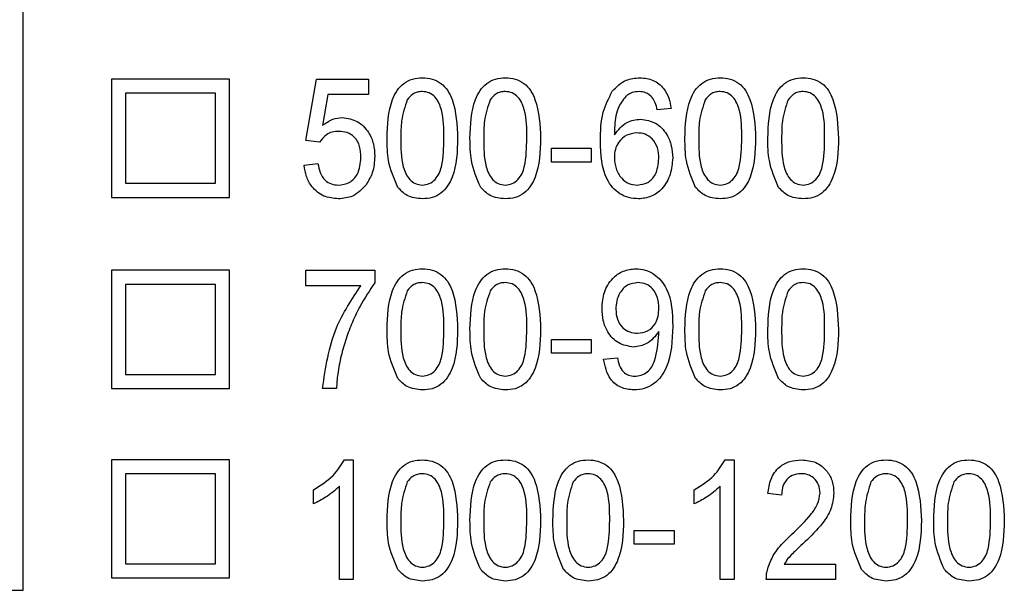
# Model space of a CAD drawing. Header units: millimetres. Extents: x 635 to 3836, y -1496 to 1629.
# Tile 25 of 46: x 1683 to 1697, y 357 to 365. Entities that reach past the tile are written whole.
import ezdxf

# ---------------------------------------------------------------- set-up
doc = ezdxf.new("R2010")
doc.units = ezdxf.units.MM

msp = doc.modelspace()

# ---------------------------------------------------------------- linework, layer by layer
at = {"color": 7, "linetype": 'Continuous', "lineweight": 25}
for p, q in [((1682.779, 356.778), (1682.779, 373.678)), ((1685.707, 364.041), (1684.029, 364.041)), ((1684.029, 364.041), (1684.029, 362.362)), ((1685.707, 362.362), (1685.707, 364.041)), ((1686.788, 363.169), (1686.94, 364.041)), ((1686.94, 364.041), (1687.681, 364.041)), ((1687.681, 364.041), (1687.681, 363.823)), ((1684.229, 363.841), (1684.229, 362.562)), ((1685.507, 363.841), (1684.229, 363.841)), ((1685.507, 362.562), (1685.507, 363.841)), ((1687.102, 363.823), (1687.025, 363.382)), ((1687.681, 363.823), (1687.102, 363.823)), ((1691.975, 363.626), (1691.779, 363.605)), ((1686.984, 363.147), (1686.788, 363.169)), ((1690.275, 362.864), (1690.275, 363.06)), ((1690.275, 363.06), (1690.842, 363.06)), ((1690.842, 363.06), (1690.842, 362.864)), ((1686.766, 362.82), (1686.962, 362.842)), ((1690.842, 362.864), (1690.275, 362.864)), ((1684.229, 362.562), (1685.507, 362.562)), ((1684.029, 362.362), (1685.707, 362.362)), ((1685.707, 361.325), (1684.029, 361.325)), ((1684.029, 361.325), (1684.029, 359.647)), ((1685.707, 359.647), (1685.707, 361.325)), ((1686.788, 361.107), (1686.788, 361.325)), ((1686.788, 361.325), (1687.769, 361.325)), ((1687.769, 361.325), (1687.769, 361.149)), ((1684.229, 361.125), (1684.229, 359.847)), ((1685.507, 361.125), (1684.229, 361.125)), ((1685.507, 359.847), (1685.507, 361.125)), ((1687.572, 361.107), (1686.788, 361.107)), ((1690.275, 360.344), (1690.842, 360.344)), ((1690.275, 360.148), (1690.275, 360.344)), ((1690.842, 360.344), (1690.842, 360.148)), ((1690.842, 360.148), (1690.275, 360.148)), ((1691.016, 360.061), (1691.212, 360.083)), ((1684.229, 359.847), (1685.507, 359.847)), ((1684.029, 359.647), (1685.707, 359.647)), ((1687.224, 359.647), (1687.028, 359.647)), ((1685.707, 358.632), (1684.029, 358.632)), ((1684.029, 358.632), (1684.029, 356.953)), ((1685.707, 356.953), (1685.707, 358.632)), ((1687.337, 358.632), (1687.463, 358.632)), ((1687.463, 358.632), (1687.463, 356.932)), ((1692.742, 358.632), (1692.869, 358.632)), ((1692.869, 358.632), (1692.869, 356.932)), ((1684.229, 358.432), (1684.229, 357.153)), ((1685.507, 358.432), (1684.229, 358.432)), ((1685.507, 357.153), (1685.507, 358.432)), ((1687.267, 356.932), (1687.267, 358.256)), ((1692.672, 356.932), (1692.672, 358.256)), ((1686.897, 358.006), (1686.897, 358.207)), ((1692.302, 358.006), (1692.302, 358.207)), ((1693.544, 358.13), (1693.348, 358.152)), ((1691.452, 357.629), (1692.019, 357.629)), ((1691.452, 357.433), (1691.452, 357.629)), ((1692.019, 357.629), (1692.019, 357.433)), ((1692.019, 357.433), (1691.452, 357.433)), ((1684.229, 357.153), (1685.507, 357.153)), ((1693.58, 357.149), (1694.307, 357.149)), ((1694.307, 357.149), (1694.307, 356.932)), ((1684.029, 356.953), (1685.707, 356.953)), ((1687.463, 356.932), (1687.267, 356.932)), ((1692.869, 356.932), (1692.672, 356.932)), ((1694.307, 356.932), (1693.326, 356.932)), ((1682.579, 356.778), (1682.779, 356.778))]:
    msp.add_line(p, q, dxfattribs=at)
for points, knots in [([(1687.943, 363.201), (1687.949, 363.391), (1687.956, 363.628), (1688.08, 363.882), (1688.175, 363.987), (1688.304, 364.053), (1688.397, 364.059), (1688.444, 364.062)], [0, 0, 0, 0, 0.499597, 0.624929, 0.749962, 0.874847, 1, 1, 1, 1]), ([(1688.444, 364.062), (1688.491, 364.059), (1688.585, 364.052), (1688.713, 363.988), (1688.81, 363.883), (1688.926, 363.625), (1688.937, 363.389), (1688.945, 363.201)], [0, 0, 0, 0, 0.125192, 0.250284, 0.3752, 0.500608, 1, 1, 1, 1]), ([(1689.12, 363.201), (1689.126, 363.391), (1689.133, 363.628), (1689.257, 363.882), (1689.352, 363.987), (1689.481, 364.053), (1689.574, 364.059), (1689.621, 364.062)], [0, 0, 0, 0, 0.499597, 0.624929, 0.749962, 0.874847, 1, 1, 1, 1]), ([(1689.621, 364.062), (1689.668, 364.059), (1689.762, 364.052), (1689.89, 363.988), (1689.987, 363.883), (1690.103, 363.625), (1690.114, 363.389), (1690.122, 363.201)], [0, 0, 0, 0, 0.125192, 0.250284, 0.3752, 0.500608, 1, 1, 1, 1]), ([(1691.14, 363.869), (1691.201, 363.932), (1691.31, 364.043), (1691.464, 364.057), (1691.532, 364.062)], [0, 0, 0, 0, 0.558641, 1, 1, 1, 1]), ([(1691.532, 364.062), (1691.597, 364.056), (1691.726, 364.043), (1691.871, 363.923), (1691.949, 363.776), (1691.966, 363.676), (1691.975, 363.626)], [0, 0, 0, 0, 0.279659, 0.558691, 0.779109, 1, 1, 1, 1]), ([(1692.171, 363.201), (1692.177, 363.391), (1692.184, 363.628), (1692.308, 363.882), (1692.403, 363.987), (1692.532, 364.053), (1692.626, 364.059), (1692.672, 364.062)], [0, 0, 0, 0, 0.499597, 0.624929, 0.749962, 0.874847, 1, 1, 1, 1]), ([(1692.672, 364.062), (1692.719, 364.059), (1692.813, 364.052), (1692.942, 363.988), (1693.038, 363.883), (1693.155, 363.625), (1693.165, 363.389), (1693.174, 363.201)], [0, 0, 0, 0, 0.125192, 0.250284, 0.3752, 0.500608, 1, 1, 1, 1]), ([(1693.348, 363.201), (1693.354, 363.391), (1693.361, 363.628), (1693.485, 363.882), (1693.58, 363.987), (1693.709, 364.053), (1693.802, 364.059), (1693.849, 364.062)], [0, 0, 0, 0, 0.499597, 0.624929, 0.749962, 0.874847, 1, 1, 1, 1]), ([(1693.849, 364.062), (1693.896, 364.059), (1693.99, 364.052), (1694.119, 363.988), (1694.215, 363.883), (1694.332, 363.625), (1694.342, 363.389), (1694.351, 363.201)], [0, 0, 0, 0, 0.125192, 0.250284, 0.3752, 0.500608, 1, 1, 1, 1]), ([(1688.442, 363.866), (1688.419, 363.864), (1688.372, 363.861), (1688.294, 363.825), (1688.254, 363.778), (1688.23, 363.75)], [0, 0, 0, 0, 0.280325, 0.560514, 1, 1, 1, 1]), ([(1688.749, 363.201), (1688.75, 363.338), (1688.75, 363.542), (1688.656, 363.769), (1688.545, 363.855), (1688.476, 363.862), (1688.442, 363.866)], [0, 0, 0, 0, 0.501752, 0.750132, 0.875134, 1, 1, 1, 1]), ([(1689.619, 363.866), (1689.596, 363.864), (1689.549, 363.861), (1689.471, 363.825), (1689.431, 363.778), (1689.407, 363.75)], [0, 0, 0, 0, 0.280325, 0.560514, 1, 1, 1, 1]), ([(1689.926, 363.201), (1689.927, 363.338), (1689.927, 363.542), (1689.833, 363.769), (1689.721, 363.855), (1689.653, 363.862), (1689.619, 363.866)], [0, 0, 0, 0, 0.501752, 0.750132, 0.875134, 1, 1, 1, 1]), ([(1690.972, 363.158), (1690.974, 363.299), (1690.977, 363.549), (1691.09, 363.772), (1691.14, 363.869)], [0, 0, 0, 0, 0.561252, 1, 1, 1, 1]), ([(1691.351, 363.816), (1691.306, 363.762), (1691.23, 363.675), (1691.188, 363.519), (1691.172, 363.385), (1691.17, 363.295), (1691.169, 363.25)], [0, 0, 0, 0, 0.3384754, 0.5587208, 0.7793225, 1, 1, 1, 1]), ([(1691.52, 363.866), (1691.486, 363.863), (1691.426, 363.858), (1691.374, 363.829), (1691.351, 363.816)], [0, 0, 0, 0, 0.559558, 1, 1, 1, 1]), ([(1691.708, 363.779), (1691.678, 363.807), (1691.624, 363.857), (1691.552, 363.863), (1691.52, 363.866)], [0, 0, 0, 0, 0.5592042, 1, 1, 1, 1]), ([(1692.67, 363.866), (1692.647, 363.864), (1692.6, 363.861), (1692.522, 363.825), (1692.483, 363.778), (1692.459, 363.75)], [0, 0, 0, 0, 0.2803247, 0.5605137, 1, 1, 1, 1]), ([(1692.978, 363.201), (1692.978, 363.338), (1692.978, 363.542), (1692.884, 363.769), (1692.773, 363.855), (1692.704, 363.862), (1692.67, 363.866)], [0, 0, 0, 0, 0.501752, 0.750132, 0.875134, 1, 1, 1, 1]), ([(1693.847, 363.866), (1693.824, 363.864), (1693.777, 363.861), (1693.699, 363.825), (1693.659, 363.778), (1693.635, 363.75)], [0, 0, 0, 0, 0.280325, 0.560514, 1, 1, 1, 1]), ([(1694.154, 363.201), (1694.155, 363.338), (1694.155, 363.542), (1694.061, 363.769), (1693.95, 363.855), (1693.881, 363.862), (1693.847, 363.866)], [0, 0, 0, 0, 0.501752, 0.750132, 0.875134, 1, 1, 1, 1]), ([(1688.23, 363.75), (1688.197, 363.65), (1688.138, 363.472), (1688.139, 363.284), (1688.139, 363.201)], [0, 0, 0, 0, 0.558286, 1, 1, 1, 1]), ([(1689.407, 363.75), (1689.374, 363.65), (1689.315, 363.472), (1689.316, 363.284), (1689.316, 363.201)], [0, 0, 0, 0, 0.5582859, 1, 1, 1, 1]), ([(1691.779, 363.605), (1691.771, 363.64), (1691.757, 363.702), (1691.723, 363.755), (1691.708, 363.779)], [0, 0, 0, 0, 0.56057, 1, 1, 1, 1]), ([(1692.459, 363.75), (1692.426, 363.65), (1692.367, 363.472), (1692.367, 363.284), (1692.367, 363.201)], [0, 0, 0, 0, 0.558286, 1, 1, 1, 1]), ([(1693.635, 363.75), (1693.603, 363.65), (1693.544, 363.472), (1693.544, 363.284), (1693.544, 363.201)], [0, 0, 0, 0, 0.558286, 1, 1, 1, 1]), ([(1687.025, 363.382), (1687.072, 363.417), (1687.156, 363.48), (1687.26, 363.491), (1687.306, 363.496)], [0, 0, 0, 0, 0.560043, 1, 1, 1, 1]), ([(1687.306, 363.496), (1687.381, 363.484), (1687.532, 363.462), (1687.681, 363.3), (1687.759, 363.123), (1687.765, 363.004), (1687.769, 362.945)], [0, 0, 0, 0, 0.278605, 0.55829, 0.778943, 1, 1, 1, 1]), ([(1691.169, 363.25), (1691.223, 363.319), (1691.32, 363.444), (1691.474, 363.465), (1691.542, 363.474)], [0, 0, 0, 0, 0.559174, 1, 1, 1, 1]), ([(1691.542, 363.474), (1691.617, 363.462), (1691.766, 363.438), (1691.912, 363.276), (1691.987, 363.098), (1691.993, 362.981), (1691.997, 362.922)], [0, 0, 0, 0, 0.278442, 0.558213, 0.778889, 1, 1, 1, 1]), ([(1687.255, 363.299), (1687.224, 363.298), (1687.163, 363.295), (1687.061, 363.248), (1687.013, 363.185), (1686.984, 363.147)], [0, 0, 0, 0, 0.280868, 0.560975, 1, 1, 1, 1]), ([(1687.572, 362.932), (1687.569, 362.984), (1687.564, 363.087), (1687.494, 363.22), (1687.377, 363.292), (1687.295, 363.297), (1687.255, 363.299)], [0, 0, 0, 0, 0.28087, 0.5601, 0.779461, 1, 1, 1, 1]), ([(1691.488, 363.278), (1691.439, 363.271), (1691.339, 363.258), (1691.233, 363.16), (1691.176, 363.044), (1691.171, 362.966), (1691.169, 362.927)], [0, 0, 0, 0, 0.279232, 0.558762, 0.779149, 1, 1, 1, 1]), ([(1691.801, 362.915), (1691.798, 362.966), (1691.792, 363.067), (1691.72, 363.194), (1691.608, 363.269), (1691.528, 363.275), (1691.488, 363.278)], [0, 0, 0, 0, 0.280763, 0.560057, 0.779649, 1, 1, 1, 1]), ([(1688.095, 362.504), (1688.042, 362.629), (1687.946, 362.852), (1687.944, 363.094), (1687.943, 363.201)], [0, 0, 0, 0, 0.558189, 1, 1, 1, 1]), ([(1688.139, 363.201), (1688.138, 363.065), (1688.137, 362.861), (1688.232, 362.636), (1688.342, 362.549), (1688.41, 362.541), (1688.444, 362.537)], [0, 0, 0, 0, 0.5019208, 0.750135, 0.8751706, 1, 1, 1, 1]), ([(1688.945, 363.201), (1688.94, 363.011), (1688.933, 362.774), (1688.808, 362.52), (1688.713, 362.415), (1688.585, 362.35), (1688.491, 362.344), (1688.444, 362.341)], [0, 0, 0, 0, 0.499578, 0.624893, 0.749937, 0.874832, 1, 1, 1, 1]), ([(1688.444, 362.537), (1688.478, 362.541), (1688.546, 362.549), (1688.628, 362.615), (1688.687, 362.699), (1688.745, 362.895), (1688.747, 363.065), (1688.749, 363.201)], [0, 0, 0, 0, 0.124452, 0.249173, 0.374134, 0.499395, 1, 1, 1, 1]), ([(1689.272, 362.504), (1689.219, 362.629), (1689.123, 362.852), (1689.121, 363.094), (1689.12, 363.201)], [0, 0, 0, 0, 0.558189, 1, 1, 1, 1]), ([(1689.316, 363.201), (1689.315, 363.065), (1689.314, 362.861), (1689.409, 362.636), (1689.519, 362.549), (1689.587, 362.541), (1689.621, 362.537)], [0, 0, 0, 0, 0.501921, 0.750135, 0.875171, 1, 1, 1, 1]), ([(1689.621, 362.537), (1689.655, 362.541), (1689.723, 362.549), (1689.805, 362.615), (1689.864, 362.699), (1689.922, 362.895), (1689.924, 363.065), (1689.926, 363.201)], [0, 0, 0, 0, 0.124452, 0.249173, 0.374134, 0.499395, 1, 1, 1, 1]), ([(1690.122, 363.201), (1690.117, 363.011), (1690.11, 362.774), (1689.985, 362.52), (1689.89, 362.415), (1689.762, 362.35), (1689.668, 362.344), (1689.621, 362.341)], [0, 0, 0, 0, 0.499578, 0.624893, 0.749937, 0.874832, 1, 1, 1, 1]), ([(1691.511, 362.341), (1691.465, 362.344), (1691.373, 362.35), (1691.245, 362.409), (1691.14, 362.5), (1690.986, 362.733), (1690.978, 362.969), (1690.972, 363.158)], [0, 0, 0, 0, 0.125371, 0.250638, 0.375997, 0.501353, 1, 1, 1, 1]), ([(1692.323, 362.504), (1692.27, 362.629), (1692.174, 362.852), (1692.172, 363.094), (1692.171, 363.201)], [0, 0, 0, 0, 0.558189, 1, 1, 1, 1]), ([(1692.367, 363.201), (1692.367, 363.065), (1692.366, 362.861), (1692.46, 362.636), (1692.57, 362.549), (1692.638, 362.541), (1692.672, 362.537)], [0, 0, 0, 0, 0.5019208, 0.750135, 0.8751706, 1, 1, 1, 1]), ([(1693.174, 363.201), (1693.168, 363.011), (1693.161, 362.774), (1693.037, 362.52), (1692.941, 362.415), (1692.813, 362.35), (1692.719, 362.344), (1692.672, 362.341)], [0, 0, 0, 0, 0.499578, 0.624893, 0.749937, 0.874832, 1, 1, 1, 1]), ([(1692.672, 362.537), (1692.706, 362.541), (1692.774, 362.549), (1692.856, 362.615), (1692.915, 362.699), (1692.973, 362.895), (1692.976, 363.065), (1692.978, 363.201)], [0, 0, 0, 0, 0.124452, 0.2491726, 0.3741337, 0.4993947, 1, 1, 1, 1]), ([(1693.5, 362.504), (1693.447, 362.629), (1693.351, 362.852), (1693.349, 363.094), (1693.348, 363.201)], [0, 0, 0, 0, 0.558189, 1, 1, 1, 1]), ([(1693.544, 363.201), (1693.544, 363.065), (1693.543, 362.861), (1693.637, 362.636), (1693.747, 362.549), (1693.815, 362.541), (1693.849, 362.537)], [0, 0, 0, 0, 0.501921, 0.750135, 0.875171, 1, 1, 1, 1]), ([(1693.849, 362.537), (1693.883, 362.541), (1693.951, 362.549), (1694.033, 362.615), (1694.092, 362.699), (1694.15, 362.895), (1694.153, 363.065), (1694.154, 363.201)], [0, 0, 0, 0, 0.124452, 0.249173, 0.374134, 0.499395, 1, 1, 1, 1]), ([(1694.351, 363.201), (1694.345, 363.011), (1694.338, 362.774), (1694.213, 362.52), (1694.118, 362.415), (1693.99, 362.35), (1693.896, 362.344), (1693.849, 362.341)], [0, 0, 0, 0, 0.499578, 0.624893, 0.749937, 0.874832, 1, 1, 1, 1]), ([(1686.962, 362.842), (1686.97, 362.799), (1686.987, 362.713), (1687.051, 362.606), (1687.15, 362.544), (1687.219, 362.539), (1687.253, 362.537)], [0, 0, 0, 0, 0.280805, 0.56025, 0.779793, 1, 1, 1, 1]), ([(1687.253, 362.537), (1687.307, 362.543), (1687.415, 362.556), (1687.552, 362.709), (1687.565, 362.848), (1687.572, 362.932)], [0, 0, 0, 0, 0.280091, 0.559898, 1, 1, 1, 1]), ([(1687.769, 362.945), (1687.763, 362.866), (1687.754, 362.723), (1687.681, 362.601), (1687.649, 362.547)], [0, 0, 0, 0, 0.559839, 1, 1, 1, 1]), ([(1691.169, 362.927), (1691.174, 362.874), (1691.184, 362.768), (1691.258, 362.635), (1691.37, 362.549), (1691.454, 362.541), (1691.496, 362.537)], [0, 0, 0, 0, 0.280406, 0.560428, 0.780068, 1, 1, 1, 1]), ([(1691.496, 362.537), (1691.547, 362.544), (1691.65, 362.558), (1691.781, 362.702), (1691.793, 362.835), (1691.801, 362.915)], [0, 0, 0, 0, 0.2798, 0.559988, 1, 1, 1, 1]), ([(1691.997, 362.922), (1691.99, 362.843), (1691.976, 362.685), (1691.866, 362.488), (1691.698, 362.361), (1691.573, 362.347), (1691.511, 362.341)], [0, 0, 0, 0, 0.2805902, 0.56041, 0.7801806, 1, 1, 1, 1]), ([(1687.252, 362.341), (1687.181, 362.347), (1687.038, 362.361), (1686.879, 362.493), (1686.79, 362.654), (1686.774, 362.765), (1686.766, 362.82)], [0, 0, 0, 0, 0.279687, 0.558798, 0.779225, 1, 1, 1, 1]), ([(1687.649, 362.547), (1687.589, 362.48), (1687.48, 362.362), (1687.322, 362.347), (1687.252, 362.341)], [0, 0, 0, 0, 0.558769, 1, 1, 1, 1]), ([(1688.444, 362.341), (1688.368, 362.348), (1688.231, 362.362), (1688.137, 362.461), (1688.095, 362.504)], [0, 0, 0, 0, 0.55933, 1, 1, 1, 1]), ([(1689.621, 362.341), (1689.545, 362.348), (1689.408, 362.362), (1689.314, 362.461), (1689.272, 362.504)], [0, 0, 0, 0, 0.55933, 1, 1, 1, 1]), ([(1692.672, 362.341), (1692.596, 362.348), (1692.459, 362.362), (1692.365, 362.461), (1692.323, 362.504)], [0, 0, 0, 0, 0.5593298, 1, 1, 1, 1]), ([(1693.849, 362.341), (1693.773, 362.348), (1693.636, 362.362), (1693.542, 362.461), (1693.5, 362.504)], [0, 0, 0, 0, 0.55933, 1, 1, 1, 1]), ([(1687.943, 360.485), (1687.949, 360.675), (1687.956, 360.913), (1688.08, 361.166), (1688.175, 361.272), (1688.304, 361.337), (1688.397, 361.344), (1688.444, 361.347)], [0, 0, 0, 0, 0.4995969, 0.6249289, 0.749962, 0.8748468, 1, 1, 1, 1]), ([(1688.444, 361.347), (1688.491, 361.343), (1688.585, 361.336), (1688.713, 361.272), (1688.81, 361.168), (1688.926, 360.91), (1688.937, 360.674), (1688.945, 360.485)], [0, 0, 0, 0, 0.1251921, 0.2502837, 0.3751997, 0.500608, 1, 1, 1, 1]), ([(1689.12, 360.485), (1689.126, 360.675), (1689.133, 360.913), (1689.257, 361.166), (1689.352, 361.272), (1689.481, 361.337), (1689.574, 361.344), (1689.621, 361.347)], [0, 0, 0, 0, 0.499597, 0.624929, 0.749962, 0.874847, 1, 1, 1, 1]), ([(1689.621, 361.347), (1689.668, 361.343), (1689.762, 361.336), (1689.89, 361.272), (1689.987, 361.168), (1690.103, 360.91), (1690.114, 360.674), (1690.122, 360.485)], [0, 0, 0, 0, 0.125192, 0.250284, 0.3752, 0.500608, 1, 1, 1, 1]), ([(1690.994, 360.783), (1690.999, 360.861), (1691.01, 361.016), (1691.125, 361.206), (1691.29, 361.328), (1691.413, 361.341), (1691.474, 361.347)], [0, 0, 0, 0, 0.280599, 0.560117, 0.78003, 1, 1, 1, 1]), ([(1691.474, 361.347), (1691.519, 361.343), (1691.61, 361.336), (1691.775, 361.254), (1691.987, 360.998), (1691.993, 360.718), (1691.997, 360.531)], [0, 0, 0, 0, 0.125588, 0.251171, 0.500322, 1, 1, 1, 1]), ([(1692.171, 360.485), (1692.177, 360.675), (1692.184, 360.913), (1692.308, 361.166), (1692.403, 361.272), (1692.532, 361.337), (1692.626, 361.344), (1692.672, 361.347)], [0, 0, 0, 0, 0.499597, 0.624929, 0.749962, 0.874847, 1, 1, 1, 1]), ([(1692.672, 361.347), (1692.719, 361.343), (1692.813, 361.336), (1692.942, 361.272), (1693.038, 361.168), (1693.155, 360.91), (1693.165, 360.674), (1693.174, 360.485)], [0, 0, 0, 0, 0.125192, 0.250284, 0.3752, 0.500608, 1, 1, 1, 1]), ([(1693.348, 360.485), (1693.354, 360.675), (1693.361, 360.913), (1693.485, 361.166), (1693.58, 361.272), (1693.709, 361.337), (1693.802, 361.344), (1693.849, 361.347)], [0, 0, 0, 0, 0.499597, 0.624929, 0.749962, 0.874847, 1, 1, 1, 1]), ([(1693.849, 361.347), (1693.896, 361.343), (1693.99, 361.336), (1694.119, 361.272), (1694.215, 361.168), (1694.332, 360.91), (1694.342, 360.674), (1694.351, 360.485)], [0, 0, 0, 0, 0.125192, 0.250284, 0.3752, 0.500608, 1, 1, 1, 1]), ([(1687.769, 361.149), (1687.696, 361.04), (1687.575, 360.862), (1687.449, 360.59), (1687.357, 360.354), (1687.313, 360.191), (1687.291, 360.109)], [0, 0, 0, 0, 0.33974, 0.559828, 0.779921, 1, 1, 1, 1]), ([(1688.442, 361.151), (1688.419, 361.149), (1688.372, 361.146), (1688.294, 361.109), (1688.254, 361.063), (1688.23, 361.034)], [0, 0, 0, 0, 0.280325, 0.560514, 1, 1, 1, 1]), ([(1688.749, 360.486), (1688.75, 360.623), (1688.75, 360.827), (1688.656, 361.053), (1688.545, 361.14), (1688.476, 361.147), (1688.442, 361.151)], [0, 0, 0, 0, 0.501752, 0.750132, 0.875134, 1, 1, 1, 1]), ([(1689.619, 361.151), (1689.596, 361.149), (1689.549, 361.146), (1689.471, 361.109), (1689.431, 361.063), (1689.407, 361.034)], [0, 0, 0, 0, 0.280325, 0.560514, 1, 1, 1, 1]), ([(1689.926, 360.486), (1689.927, 360.623), (1689.927, 360.827), (1689.833, 361.053), (1689.721, 361.14), (1689.653, 361.147), (1689.619, 361.151)], [0, 0, 0, 0, 0.501752, 0.750132, 0.875134, 1, 1, 1, 1]), ([(1691.504, 361.151), (1691.452, 361.143), (1691.349, 361.129), (1691.247, 361.016), (1691.197, 360.893), (1691.192, 360.812), (1691.19, 360.771)], [0, 0, 0, 0, 0.278754, 0.558153, 0.778897, 1, 1, 1, 1]), ([(1691.801, 360.787), (1691.798, 360.837), (1691.792, 360.935), (1691.725, 361.06), (1691.621, 361.14), (1691.543, 361.147), (1691.504, 361.151)], [0, 0, 0, 0, 0.280844, 0.560408, 0.780075, 1, 1, 1, 1]), ([(1692.67, 361.151), (1692.647, 361.149), (1692.6, 361.146), (1692.522, 361.109), (1692.483, 361.063), (1692.459, 361.034)], [0, 0, 0, 0, 0.280325, 0.560514, 1, 1, 1, 1]), ([(1692.978, 360.486), (1692.978, 360.623), (1692.978, 360.827), (1692.884, 361.053), (1692.773, 361.14), (1692.704, 361.147), (1692.67, 361.151)], [0, 0, 0, 0, 0.501752, 0.750132, 0.875134, 1, 1, 1, 1]), ([(1693.847, 361.151), (1693.824, 361.149), (1693.777, 361.146), (1693.699, 361.109), (1693.659, 361.063), (1693.635, 361.034)], [0, 0, 0, 0, 0.280325, 0.560514, 1, 1, 1, 1]), ([(1694.154, 360.486), (1694.155, 360.623), (1694.155, 360.827), (1694.061, 361.053), (1693.95, 361.14), (1693.881, 361.147), (1693.847, 361.151)], [0, 0, 0, 0, 0.501752, 0.750132, 0.875134, 1, 1, 1, 1]), ([(1687.028, 359.647), (1687.07, 359.942), (1687.147, 360.47), (1687.442, 360.912), (1687.572, 361.107)], [0, 0, 0, 0, 0.559549, 1, 1, 1, 1]), ([(1688.23, 361.034), (1688.197, 360.935), (1688.138, 360.756), (1688.139, 360.569), (1688.139, 360.486)], [0, 0, 0, 0, 0.558286, 1, 1, 1, 1]), ([(1689.407, 361.034), (1689.374, 360.935), (1689.315, 360.756), (1689.316, 360.569), (1689.316, 360.486)], [0, 0, 0, 0, 0.558286, 1, 1, 1, 1]), ([(1692.459, 361.034), (1692.426, 360.935), (1692.367, 360.756), (1692.367, 360.569), (1692.367, 360.486)], [0, 0, 0, 0, 0.558286, 1, 1, 1, 1]), ([(1693.635, 361.034), (1693.603, 360.935), (1693.544, 360.756), (1693.544, 360.569), (1693.544, 360.486)], [0, 0, 0, 0, 0.558286, 1, 1, 1, 1]), ([(1691.441, 360.235), (1691.367, 360.247), (1691.219, 360.271), (1691.075, 360.432), (1691.003, 360.608), (1690.997, 360.725), (1690.994, 360.783)], [0, 0, 0, 0, 0.278481, 0.558064, 0.778798, 1, 1, 1, 1]), ([(1691.19, 360.771), (1691.194, 360.723), (1691.201, 360.626), (1691.277, 360.508), (1691.385, 360.44), (1691.461, 360.434), (1691.499, 360.432)], [0, 0, 0, 0, 0.280389, 0.559812, 0.779637, 1, 1, 1, 1]), ([(1691.499, 360.432), (1691.549, 360.438), (1691.647, 360.45), (1691.749, 360.553), (1691.795, 360.672), (1691.799, 360.749), (1691.801, 360.787)], [0, 0, 0, 0, 0.279095, 0.55826, 0.77881, 1, 1, 1, 1]), ([(1688.095, 359.789), (1688.042, 359.913), (1687.946, 360.136), (1687.944, 360.378), (1687.943, 360.485)], [0, 0, 0, 0, 0.558189, 1, 1, 1, 1]), ([(1688.139, 360.486), (1688.138, 360.35), (1688.137, 360.146), (1688.232, 359.92), (1688.342, 359.834), (1688.41, 359.825), (1688.444, 359.821)], [0, 0, 0, 0, 0.5019208, 0.750135, 0.8751706, 1, 1, 1, 1]), ([(1688.444, 359.821), (1688.478, 359.825), (1688.546, 359.834), (1688.628, 359.9), (1688.687, 359.983), (1688.745, 360.18), (1688.747, 360.35), (1688.749, 360.486)], [0, 0, 0, 0, 0.124452, 0.249173, 0.374134, 0.499395, 1, 1, 1, 1]), ([(1688.945, 360.485), (1688.94, 360.296), (1688.933, 360.058), (1688.808, 359.805), (1688.713, 359.699), (1688.585, 359.634), (1688.491, 359.628), (1688.444, 359.625)], [0, 0, 0, 0, 0.499578, 0.624893, 0.749937, 0.874832, 1, 1, 1, 1]), ([(1689.272, 359.789), (1689.219, 359.913), (1689.123, 360.136), (1689.121, 360.378), (1689.12, 360.485)], [0, 0, 0, 0, 0.558189, 1, 1, 1, 1]), ([(1689.316, 360.486), (1689.315, 360.35), (1689.314, 360.146), (1689.409, 359.92), (1689.519, 359.834), (1689.587, 359.825), (1689.621, 359.821)], [0, 0, 0, 0, 0.501921, 0.750135, 0.875171, 1, 1, 1, 1]), ([(1689.621, 359.821), (1689.655, 359.825), (1689.723, 359.834), (1689.805, 359.9), (1689.864, 359.983), (1689.922, 360.18), (1689.924, 360.35), (1689.926, 360.486)], [0, 0, 0, 0, 0.124452, 0.249173, 0.374134, 0.499395, 1, 1, 1, 1]), ([(1690.122, 360.485), (1690.117, 360.296), (1690.11, 360.058), (1689.985, 359.805), (1689.89, 359.699), (1689.762, 359.634), (1689.668, 359.628), (1689.621, 359.625)], [0, 0, 0, 0, 0.4995776, 0.6248931, 0.7499368, 0.8748321, 1, 1, 1, 1]), ([(1691.801, 360.457), (1691.749, 360.389), (1691.656, 360.268), (1691.507, 360.245), (1691.441, 360.235)], [0, 0, 0, 0, 0.559627, 1, 1, 1, 1]), ([(1691.997, 360.531), (1691.991, 360.329), (1691.983, 360.076), (1691.837, 359.813), (1691.732, 359.707), (1691.596, 359.637), (1691.497, 359.629), (1691.447, 359.625)], [0, 0, 0, 0, 0.499163, 0.624524, 0.749736, 0.874824, 1, 1, 1, 1]), ([(1691.802, 360.416), (1691.801, 360.424), (1691.801, 360.437), (1691.801, 360.451), (1691.801, 360.457)], [0, 0, 0, 0, 0.559998, 1, 1, 1, 1]), ([(1692.323, 359.789), (1692.27, 359.913), (1692.174, 360.136), (1692.172, 360.378), (1692.171, 360.485)], [0, 0, 0, 0, 0.558189, 1, 1, 1, 1]), ([(1692.367, 360.486), (1692.367, 360.35), (1692.366, 360.146), (1692.46, 359.92), (1692.57, 359.834), (1692.638, 359.825), (1692.672, 359.821)], [0, 0, 0, 0, 0.501921, 0.750135, 0.875171, 1, 1, 1, 1]), ([(1692.672, 359.821), (1692.706, 359.825), (1692.774, 359.834), (1692.856, 359.9), (1692.915, 359.983), (1692.973, 360.18), (1692.976, 360.35), (1692.978, 360.486)], [0, 0, 0, 0, 0.124452, 0.2491726, 0.3741337, 0.4993947, 1, 1, 1, 1]), ([(1693.174, 360.485), (1693.168, 360.296), (1693.161, 360.058), (1693.037, 359.805), (1692.941, 359.699), (1692.813, 359.634), (1692.719, 359.628), (1692.672, 359.625)], [0, 0, 0, 0, 0.499578, 0.624893, 0.749937, 0.874832, 1, 1, 1, 1]), ([(1693.5, 359.789), (1693.447, 359.913), (1693.351, 360.136), (1693.349, 360.378), (1693.348, 360.485)], [0, 0, 0, 0, 0.558189, 1, 1, 1, 1]), ([(1693.544, 360.486), (1693.544, 360.35), (1693.543, 360.146), (1693.637, 359.92), (1693.747, 359.834), (1693.815, 359.825), (1693.849, 359.821)], [0, 0, 0, 0, 0.501921, 0.750135, 0.875171, 1, 1, 1, 1]), ([(1693.849, 359.821), (1693.883, 359.825), (1693.951, 359.834), (1694.033, 359.9), (1694.092, 359.983), (1694.15, 360.18), (1694.153, 360.35), (1694.154, 360.486)], [0, 0, 0, 0, 0.124452, 0.249173, 0.374134, 0.499395, 1, 1, 1, 1]), ([(1694.351, 360.485), (1694.345, 360.296), (1694.338, 360.058), (1694.213, 359.805), (1694.118, 359.699), (1693.99, 359.634), (1693.896, 359.628), (1693.849, 359.625)], [0, 0, 0, 0, 0.499578, 0.624893, 0.749937, 0.874832, 1, 1, 1, 1]), ([(1691.457, 359.821), (1691.489, 359.824), (1691.553, 359.83), (1691.639, 359.878), (1691.704, 359.949), (1691.777, 360.129), (1691.791, 360.288), (1691.802, 360.416)], [0, 0, 0, 0, 0.1250644, 0.2500491, 0.3749991, 0.50032, 1, 1, 1, 1]), ([(1687.291, 360.109), (1687.273, 360.024), (1687.24, 359.871), (1687.229, 359.715), (1687.224, 359.647)], [0, 0, 0, 0, 0.55995, 1, 1, 1, 1]), ([(1691.447, 359.625), (1691.383, 359.632), (1691.256, 359.644), (1691.072, 359.799), (1691.037, 359.962), (1691.016, 360.061)], [0, 0, 0, 0, 0.280649, 0.56073, 1, 1, 1, 1]), ([(1691.212, 360.083), (1691.219, 360.047), (1691.234, 359.974), (1691.286, 359.882), (1691.37, 359.829), (1691.428, 359.824), (1691.457, 359.821)], [0, 0, 0, 0, 0.28085, 0.560171, 0.779882, 1, 1, 1, 1]), ([(1688.444, 359.625), (1688.368, 359.633), (1688.231, 359.647), (1688.137, 359.745), (1688.095, 359.789)], [0, 0, 0, 0, 0.55933, 1, 1, 1, 1]), ([(1689.621, 359.625), (1689.545, 359.633), (1689.408, 359.647), (1689.314, 359.745), (1689.272, 359.789)], [0, 0, 0, 0, 0.55933, 1, 1, 1, 1]), ([(1692.672, 359.625), (1692.596, 359.633), (1692.459, 359.647), (1692.365, 359.745), (1692.323, 359.789)], [0, 0, 0, 0, 0.55933, 1, 1, 1, 1]), ([(1693.849, 359.625), (1693.773, 359.633), (1693.636, 359.647), (1693.542, 359.745), (1693.5, 359.789)], [0, 0, 0, 0, 0.55933, 1, 1, 1, 1]), ([(1686.897, 358.207), (1686.997, 358.268), (1687.177, 358.377), (1687.288, 358.554), (1687.337, 358.632)], [0, 0, 0, 0, 0.560332, 1, 1, 1, 1]), ([(1687.943, 357.77), (1687.949, 357.96), (1687.956, 358.197), (1688.08, 358.451), (1688.175, 358.557), (1688.304, 358.622), (1688.397, 358.628), (1688.444, 358.632)], [0, 0, 0, 0, 0.499597, 0.624929, 0.749962, 0.874847, 1, 1, 1, 1]), ([(1688.444, 358.632), (1688.491, 358.628), (1688.585, 358.621), (1688.713, 358.557), (1688.81, 358.452), (1688.926, 358.195), (1688.937, 357.959), (1688.945, 357.77)], [0, 0, 0, 0, 0.125192, 0.250284, 0.3752, 0.500608, 1, 1, 1, 1]), ([(1689.12, 357.77), (1689.126, 357.96), (1689.133, 358.197), (1689.257, 358.451), (1689.352, 358.557), (1689.481, 358.622), (1689.574, 358.628), (1689.621, 358.632)], [0, 0, 0, 0, 0.499597, 0.624929, 0.749962, 0.874847, 1, 1, 1, 1]), ([(1689.621, 358.632), (1689.668, 358.628), (1689.762, 358.621), (1689.89, 358.557), (1689.987, 358.452), (1690.103, 358.195), (1690.114, 357.959), (1690.122, 357.77)], [0, 0, 0, 0, 0.125192, 0.250284, 0.3752, 0.500608, 1, 1, 1, 1]), ([(1690.297, 357.77), (1690.302, 357.96), (1690.31, 358.197), (1690.434, 358.451), (1690.529, 358.557), (1690.657, 358.622), (1690.751, 358.628), (1690.798, 358.632)], [0, 0, 0, 0, 0.499597, 0.624929, 0.749962, 0.874847, 1, 1, 1, 1]), ([(1690.798, 358.632), (1690.845, 358.628), (1690.938, 358.621), (1691.067, 358.557), (1691.164, 358.452), (1691.28, 358.195), (1691.291, 357.959), (1691.299, 357.77)], [0, 0, 0, 0, 0.125192, 0.250284, 0.3752, 0.500608, 1, 1, 1, 1]), ([(1692.302, 358.207), (1692.402, 358.268), (1692.582, 358.377), (1692.693, 358.554), (1692.742, 358.632)], [0, 0, 0, 0, 0.560332, 1, 1, 1, 1]), ([(1693.348, 358.152), (1693.358, 358.223), (1693.378, 358.363), (1693.494, 358.532), (1693.659, 358.62), (1693.77, 358.628), (1693.826, 358.632)], [0, 0, 0, 0, 0.280621, 0.55951, 0.779412, 1, 1, 1, 1]), ([(1693.826, 358.632), (1693.896, 358.625), (1694.034, 358.613), (1694.189, 358.484), (1694.273, 358.325), (1694.281, 358.217), (1694.285, 358.162)], [0, 0, 0, 0, 0.279946, 0.558919, 0.77929, 1, 1, 1, 1]), ([(1694.525, 357.77), (1694.531, 357.96), (1694.538, 358.197), (1694.662, 358.451), (1694.757, 358.557), (1694.886, 358.622), (1694.979, 358.628), (1695.026, 358.632)], [0, 0, 0, 0, 0.499597, 0.624929, 0.749962, 0.874847, 1, 1, 1, 1]), ([(1695.026, 358.632), (1695.073, 358.628), (1695.167, 358.621), (1695.295, 358.557), (1695.392, 358.452), (1695.508, 358.195), (1695.519, 357.959), (1695.528, 357.77)], [0, 0, 0, 0, 0.1251921, 0.2502837, 0.3751997, 0.500608, 1, 1, 1, 1]), ([(1695.702, 357.77), (1695.708, 357.96), (1695.715, 358.197), (1695.839, 358.451), (1695.934, 358.557), (1696.063, 358.622), (1696.156, 358.628), (1696.203, 358.632)], [0, 0, 0, 0, 0.499597, 0.624929, 0.749962, 0.874847, 1, 1, 1, 1]), ([(1696.203, 358.632), (1696.25, 358.628), (1696.344, 358.621), (1696.472, 358.557), (1696.569, 358.452), (1696.685, 358.195), (1696.696, 357.959), (1696.704, 357.77)], [0, 0, 0, 0, 0.125192, 0.250284, 0.3752, 0.500608, 1, 1, 1, 1]), ([(1688.442, 358.435), (1688.419, 358.434), (1688.372, 358.43), (1688.294, 358.394), (1688.254, 358.347), (1688.23, 358.319)], [0, 0, 0, 0, 0.280325, 0.560514, 1, 1, 1, 1]), ([(1688.749, 357.771), (1688.75, 357.907), (1688.75, 358.111), (1688.656, 358.338), (1688.545, 358.424), (1688.476, 358.432), (1688.442, 358.435)], [0, 0, 0, 0, 0.501752, 0.750132, 0.875134, 1, 1, 1, 1]), ([(1689.619, 358.435), (1689.596, 358.434), (1689.549, 358.43), (1689.471, 358.394), (1689.431, 358.347), (1689.407, 358.319)], [0, 0, 0, 0, 0.280325, 0.560514, 1, 1, 1, 1]), ([(1689.926, 357.771), (1689.927, 357.907), (1689.927, 358.111), (1689.833, 358.338), (1689.721, 358.424), (1689.653, 358.432), (1689.619, 358.435)], [0, 0, 0, 0, 0.501752, 0.750132, 0.875134, 1, 1, 1, 1]), ([(1690.796, 358.435), (1690.772, 358.434), (1690.725, 358.43), (1690.647, 358.394), (1690.608, 358.347), (1690.584, 358.319)], [0, 0, 0, 0, 0.280325, 0.560514, 1, 1, 1, 1]), ([(1691.103, 357.771), (1691.103, 357.907), (1691.104, 358.111), (1691.01, 358.338), (1690.898, 358.424), (1690.83, 358.432), (1690.796, 358.435)], [0, 0, 0, 0, 0.501752, 0.750132, 0.875134, 1, 1, 1, 1]), ([(1693.822, 358.435), (1693.778, 358.431), (1693.691, 358.423), (1693.595, 358.337), (1693.55, 358.233), (1693.546, 358.165), (1693.544, 358.13)], [0, 0, 0, 0, 0.279693, 0.5585427, 0.7789985, 1, 1, 1, 1]), ([(1694.089, 358.161), (1694.085, 358.201), (1694.077, 358.282), (1694.007, 358.374), (1693.917, 358.428), (1693.854, 358.433), (1693.822, 358.435)], [0, 0, 0, 0, 0.279838, 0.559544, 0.779524, 1, 1, 1, 1]), ([(1695.024, 358.435), (1695.001, 358.434), (1694.954, 358.43), (1694.876, 358.394), (1694.836, 358.347), (1694.812, 358.319)], [0, 0, 0, 0, 0.280325, 0.560514, 1, 1, 1, 1]), ([(1695.331, 357.771), (1695.332, 357.907), (1695.332, 358.111), (1695.238, 358.338), (1695.127, 358.424), (1695.058, 358.432), (1695.024, 358.435)], [0, 0, 0, 0, 0.501752, 0.750132, 0.875134, 1, 1, 1, 1]), ([(1696.201, 358.435), (1696.178, 358.434), (1696.131, 358.43), (1696.053, 358.394), (1696.013, 358.347), (1695.989, 358.319)], [0, 0, 0, 0, 0.280325, 0.560514, 1, 1, 1, 1]), ([(1696.508, 357.771), (1696.509, 357.907), (1696.509, 358.111), (1696.415, 358.338), (1696.303, 358.424), (1696.235, 358.432), (1696.201, 358.435)], [0, 0, 0, 0, 0.5017525, 0.7501324, 0.8751344, 1, 1, 1, 1]), ([(1687.267, 358.256), (1687.204, 358.2), (1687.091, 358.101), (1686.956, 358.035), (1686.897, 358.006)], [0, 0, 0, 0, 0.559694, 1, 1, 1, 1]), ([(1688.23, 358.319), (1688.197, 358.219), (1688.138, 358.041), (1688.139, 357.853), (1688.139, 357.771)], [0, 0, 0, 0, 0.558286, 1, 1, 1, 1]), ([(1689.407, 358.319), (1689.374, 358.219), (1689.315, 358.041), (1689.316, 357.853), (1689.316, 357.771)], [0, 0, 0, 0, 0.5582859, 1, 1, 1, 1]), ([(1690.584, 358.319), (1690.551, 358.219), (1690.492, 358.041), (1690.493, 357.853), (1690.493, 357.771)], [0, 0, 0, 0, 0.558286, 1, 1, 1, 1]), ([(1692.672, 358.256), (1692.609, 358.2), (1692.497, 358.101), (1692.361, 358.035), (1692.302, 358.006)], [0, 0, 0, 0, 0.559694, 1, 1, 1, 1]), ([(1694.812, 358.319), (1694.779, 358.219), (1694.721, 358.041), (1694.721, 357.853), (1694.721, 357.771)], [0, 0, 0, 0, 0.558286, 1, 1, 1, 1]), ([(1695.989, 358.319), (1695.956, 358.219), (1695.897, 358.041), (1695.898, 357.853), (1695.898, 357.771)], [0, 0, 0, 0, 0.558286, 1, 1, 1, 1]), ([(1693.685, 357.569), (1693.783, 357.664), (1693.92, 357.796), (1694.065, 358), (1694.081, 358.107), (1694.089, 358.161)], [0, 0, 0, 0, 0.5608677, 0.7808579, 1, 1, 1, 1]), ([(1694.285, 358.162), (1694.276, 358.084), (1694.258, 357.928), (1694.103, 357.689), (1693.96, 357.55), (1693.872, 357.465)], [0, 0, 0, 0, 0.279138, 0.559136, 1, 1, 1, 1]), ([(1688.095, 357.074), (1688.042, 357.198), (1687.946, 357.421), (1687.944, 357.663), (1687.943, 357.77)], [0, 0, 0, 0, 0.558189, 1, 1, 1, 1]), ([(1688.139, 357.771), (1688.138, 357.634), (1688.137, 357.431), (1688.232, 357.205), (1688.342, 357.118), (1688.41, 357.11), (1688.444, 357.106)], [0, 0, 0, 0, 0.501921, 0.750135, 0.875171, 1, 1, 1, 1]), ([(1688.444, 357.106), (1688.478, 357.11), (1688.546, 357.119), (1688.628, 357.184), (1688.687, 357.268), (1688.745, 357.465), (1688.747, 357.635), (1688.749, 357.771)], [0, 0, 0, 0, 0.124452, 0.2491726, 0.3741337, 0.4993947, 1, 1, 1, 1]), ([(1688.945, 357.77), (1688.94, 357.58), (1688.933, 357.343), (1688.808, 357.089), (1688.713, 356.984), (1688.585, 356.919), (1688.491, 356.913), (1688.444, 356.91)], [0, 0, 0, 0, 0.499578, 0.624893, 0.749937, 0.874832, 1, 1, 1, 1]), ([(1689.272, 357.074), (1689.219, 357.198), (1689.123, 357.421), (1689.121, 357.663), (1689.12, 357.77)], [0, 0, 0, 0, 0.558189, 1, 1, 1, 1]), ([(1689.316, 357.771), (1689.315, 357.634), (1689.314, 357.431), (1689.409, 357.205), (1689.519, 357.118), (1689.587, 357.11), (1689.621, 357.106)], [0, 0, 0, 0, 0.501921, 0.750135, 0.875171, 1, 1, 1, 1]), ([(1689.621, 357.106), (1689.655, 357.11), (1689.723, 357.119), (1689.805, 357.184), (1689.864, 357.268), (1689.922, 357.465), (1689.924, 357.635), (1689.926, 357.771)], [0, 0, 0, 0, 0.124452, 0.249173, 0.374134, 0.499395, 1, 1, 1, 1]), ([(1690.122, 357.77), (1690.117, 357.58), (1690.11, 357.343), (1689.985, 357.089), (1689.89, 356.984), (1689.762, 356.919), (1689.668, 356.913), (1689.621, 356.91)], [0, 0, 0, 0, 0.499578, 0.624893, 0.749937, 0.874832, 1, 1, 1, 1]), ([(1690.449, 357.074), (1690.395, 357.198), (1690.3, 357.421), (1690.298, 357.663), (1690.297, 357.77)], [0, 0, 0, 0, 0.558189, 1, 1, 1, 1]), ([(1690.493, 357.771), (1690.492, 357.634), (1690.491, 357.431), (1690.586, 357.205), (1690.696, 357.118), (1690.764, 357.11), (1690.798, 357.106)], [0, 0, 0, 0, 0.501921, 0.750135, 0.875171, 1, 1, 1, 1]), ([(1690.798, 357.106), (1690.832, 357.11), (1690.9, 357.119), (1690.982, 357.184), (1691.041, 357.268), (1691.099, 357.465), (1691.101, 357.635), (1691.103, 357.771)], [0, 0, 0, 0, 0.124452, 0.249173, 0.374134, 0.499395, 1, 1, 1, 1]), ([(1691.299, 357.77), (1691.294, 357.58), (1691.287, 357.343), (1691.162, 357.089), (1691.067, 356.984), (1690.939, 356.919), (1690.845, 356.913), (1690.798, 356.91)], [0, 0, 0, 0, 0.499578, 0.624893, 0.749937, 0.874832, 1, 1, 1, 1]), ([(1694.677, 357.074), (1694.624, 357.198), (1694.528, 357.421), (1694.526, 357.663), (1694.525, 357.77)], [0, 0, 0, 0, 0.5581886, 1, 1, 1, 1]), ([(1694.721, 357.771), (1694.72, 357.634), (1694.719, 357.431), (1694.814, 357.205), (1694.924, 357.118), (1694.992, 357.11), (1695.026, 357.106)], [0, 0, 0, 0, 0.501921, 0.750135, 0.875171, 1, 1, 1, 1]), ([(1695.026, 357.106), (1695.06, 357.11), (1695.128, 357.119), (1695.21, 357.184), (1695.269, 357.268), (1695.327, 357.465), (1695.33, 357.635), (1695.331, 357.771)], [0, 0, 0, 0, 0.124452, 0.2491726, 0.3741337, 0.4993947, 1, 1, 1, 1]), ([(1695.528, 357.77), (1695.522, 357.58), (1695.515, 357.343), (1695.39, 357.089), (1695.295, 356.984), (1695.167, 356.919), (1695.073, 356.913), (1695.026, 356.91)], [0, 0, 0, 0, 0.499578, 0.624893, 0.749937, 0.874832, 1, 1, 1, 1]), ([(1695.854, 357.074), (1695.801, 357.198), (1695.705, 357.421), (1695.703, 357.663), (1695.702, 357.77)], [0, 0, 0, 0, 0.558189, 1, 1, 1, 1]), ([(1695.898, 357.771), (1695.897, 357.634), (1695.896, 357.431), (1695.991, 357.205), (1696.101, 357.118), (1696.169, 357.11), (1696.203, 357.106)], [0, 0, 0, 0, 0.501921, 0.750135, 0.875171, 1, 1, 1, 1]), ([(1696.203, 357.106), (1696.237, 357.11), (1696.305, 357.119), (1696.387, 357.184), (1696.446, 357.268), (1696.504, 357.465), (1696.506, 357.635), (1696.508, 357.771)], [0, 0, 0, 0, 0.124452, 0.249173, 0.374134, 0.499395, 1, 1, 1, 1]), ([(1696.704, 357.77), (1696.699, 357.58), (1696.692, 357.343), (1696.567, 357.089), (1696.472, 356.984), (1696.344, 356.919), (1696.25, 356.913), (1696.203, 356.91)], [0, 0, 0, 0, 0.4995776, 0.6248931, 0.7499368, 0.8748321, 1, 1, 1, 1]), ([(1693.346, 357.083), (1693.369, 357.147), (1693.408, 357.253), (1693.498, 357.381), (1693.588, 357.479), (1693.652, 357.539), (1693.685, 357.569)], [0, 0, 0, 0, 0.339563, 0.559628, 0.77979, 1, 1, 1, 1]), ([(1693.872, 357.465), (1693.836, 357.431), (1693.778, 357.376), (1693.697, 357.298), (1693.631, 357.23), (1693.597, 357.176), (1693.58, 357.149)], [0, 0, 0, 0, 0.340044, 0.560073, 0.780088, 1, 1, 1, 1]), ([(1688.444, 356.91), (1688.368, 356.918), (1688.231, 356.931), (1688.137, 357.03), (1688.095, 357.074)], [0, 0, 0, 0, 0.55933, 1, 1, 1, 1]), ([(1689.621, 356.91), (1689.545, 356.918), (1689.408, 356.931), (1689.314, 357.03), (1689.272, 357.074)], [0, 0, 0, 0, 0.55933, 1, 1, 1, 1]), ([(1690.798, 356.91), (1690.721, 356.918), (1690.585, 356.931), (1690.49, 357.03), (1690.449, 357.074)], [0, 0, 0, 0, 0.55933, 1, 1, 1, 1]), ([(1693.326, 356.932), (1693.327, 356.96), (1693.327, 357.011), (1693.34, 357.061), (1693.346, 357.083)], [0, 0, 0, 0, 0.559866, 1, 1, 1, 1]), ([(1695.026, 356.91), (1694.95, 356.918), (1694.813, 356.931), (1694.719, 357.03), (1694.677, 357.074)], [0, 0, 0, 0, 0.55933, 1, 1, 1, 1]), ([(1696.203, 356.91), (1696.127, 356.918), (1695.99, 356.931), (1695.896, 357.03), (1695.854, 357.074)], [0, 0, 0, 0, 0.55933, 1, 1, 1, 1])]:
    msp.add_open_spline(points, degree=3, knots=knots, dxfattribs=at)

doc.saveas('drawing.dxf')
